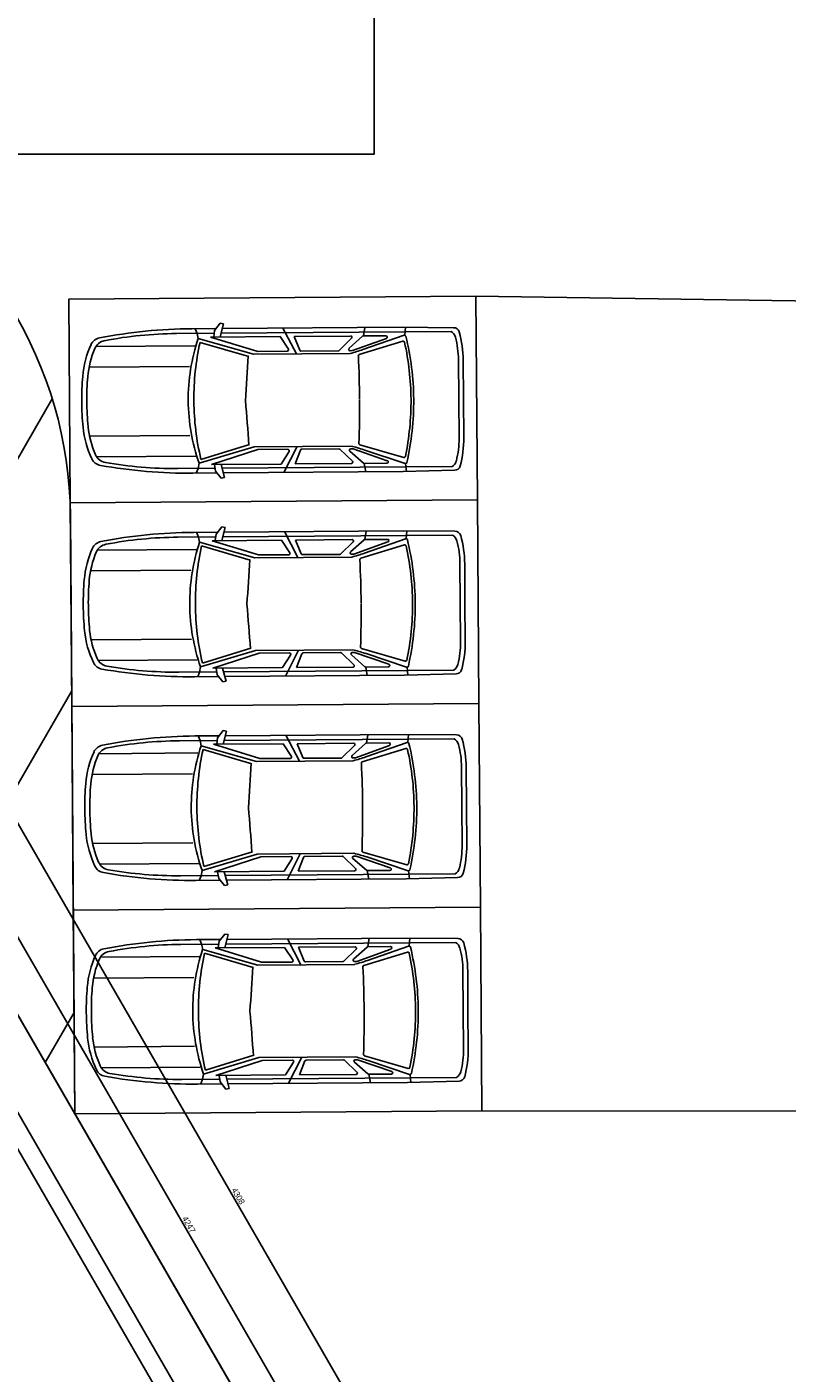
# Model space of a CAD drawing. Header units: millimetres. Extents: x -35 to 343, y 0 to 93.
# Tile 124 of 128: x 313 to 326, y 55 to 77. Entities that reach past the tile are written whole.
import ezdxf

# ---------------------------------------------------------------- set-up
doc = ezdxf.new("R2010")
doc.units = ezdxf.units.MM
doc.layers.add('A-PAREDE', color=5, linetype='Continuous')
doc.layers.add('MURO', color=2, linetype='Continuous', lineweight=0)
doc.styles.add('GULIM', font='Gulim.ttf')
doc.dimstyles.new('GULIM-100', dxfattribs={"dimtxt": 0.1, "dimasz": 0.05, "dimexe": 0.2, "dimexo": 0, "dimgap": 0.025, "dimtad": 1, "dimdec": 0, "dimlfac": 100, "dimzin": 12, "dimdsep": 46, "dimtxsty": 'GULIM', "dimblk": 'OPEN30', "dimcen": 0, "dimclrd": 152, "dimclre": 152, "dimclrt": 152, "dimaunit": 1, "dimadec": 0, "dimazin": 0, "dimtfac": 1.875, "dimtdec": 0, "dimtmove": 2, "dimatfit": 3, "dimldrblk": 'OPEN30', "dimfxl": 0, "dimtolj": 1, "dimtzin": 12, "dimlwd": -1, "dimarcsym": 0})

# ---------------------------------------------------------------- blocks, each defined once
blk = doc.blocks.new('_Open30')
at = {"color": 0, "linetype": 'ByBlock', "lineweight": -2}
for p, q in [((-1, 0.27), (0, 0)), ((0, 0), (-1, -0.27)), ((0, 0), (-1, 0))]:
    blk.add_line(p, q, dxfattribs=at)
blk = doc.blocks.new('*D306')
at = {"layer": 'A-PAREDE', "color": 152, "lineweight": -2, "transparency": 16777216}
for p, q in [((303.851, 75.113), (305.281, 75.939)), ((324.835, 38.187), (326.522, 39.161))]:
    blk.add_line(p, q, dxfattribs=at)
at = {"layer": 'A-PAREDE', "color": 152, "transparency": 16777216}
blk.add_line((305.132, 75.795), (326.324, 39.104), dxfattribs=at)
at = {"layer": 'DEFPOINTS', "color": 0, "transparency": 16777216}
for p in [(303.851, 75.113), (326.349, 39.061), (324.835, 38.187)]:
    blk.add_point(p, dxfattribs=at)
at = {"layer": 'A-PAREDE', "color": 152, "transparency": 16777216, "xscale": 0.05, "yscale": 0.05, "zscale": 0.05}
for p, rotation in [((305.107, 75.838), 120.008841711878), ((326.349, 39.061), 300.0088417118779)]:
    blk.add_blockref('_Open30', p, dxfattribs=dict(at, rotation=rotation))
at = {"layer": 'A-PAREDE', "color": 152, "transparency": 16777216, "insert": (315.794, 57.488), "char_height": 0.1, "attachment_point": 5, "rotation": 300.0088, "style": 'GULIM'}
blk.add_mtext('\\A1;4247', dxfattribs=at)
blk = doc.blocks.new('*D309')
at = {"layer": 'A-PAREDE', "color": 152, "lineweight": -2, "transparency": 16777216}
for p, q in [((303.699, 75.375), (305.945, 76.672)), ((325.249, 38.076), (327.489, 39.37))]:
    blk.add_line(p, q, dxfattribs=at)
at = {"layer": 'A-PAREDE', "color": 152, "transparency": 16777216}
blk.add_line((305.797, 76.529), (327.291, 39.313), dxfattribs=at)
at = {"layer": 'DEFPOINTS', "color": 0, "transparency": 16777216}
for p in [(303.699, 75.375), (327.316, 39.27), (325.249, 38.076)]:
    blk.add_point(p, dxfattribs=at)
at = {"layer": 'A-PAREDE', "color": 152, "transparency": 16777216, "xscale": 0.05, "yscale": 0.05, "zscale": 0.05}
for p, rotation in [((305.772, 76.572), 120.008841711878), ((327.316, 39.27), 300.0088417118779)]:
    blk.add_blockref('_Open30', p, dxfattribs=dict(at, rotation=rotation))
at = {"layer": 'A-PAREDE', "color": 152, "transparency": 16777216, "insert": (316.61, 57.959), "char_height": 0.1, "attachment_point": 5, "rotation": 300.0088, "style": 'GULIM'}
blk.add_mtext('\\A1;4308', dxfattribs=at)
blk = doc.blocks.new('carro-planta')
at = {"color": 1}
for p, q in [((-4.572, 0.884), (-3.94, 0.895)), ((-4.543, 0.838), (-1.718, 0.838)), ((-3.972, 0.797), (-3.981, 0.895)), ((-3.94, 0.895), (-1.733, 0.895)), ((-3.464, 0.791), (-3.482, 0.895)), ((-2.641, 0.577), (-2.477, 0.895)), ((-1.748, 0.953), (-1.707, 0.959)), ((-1.706, 0.791), (-1.748, 0.953)), ((-1.707, 0.959), (-1.638, 0.872)), ((-1.656, 0.895), (-1.359, 0.895)), ((-1.638, 0.872), (-1.626, 0.791)), ((-1.633, 0.838), (-1.168, 0.838)), ((-1.435, 0.774), (-1.423, 0.838)), ((-1.423, 0.838), (-1.399, 0.895)), ((-3.965, 0.796), (-3.458, 0.623)), ((-3.412, 0.563), (-3.949, 0.722)), ((-3.328, 0.612), (-3.747, 0.76)), ((-3.742, 0.791), (-3.464, 0.791)), ((-3.288, 0.64), (-3.454, 0.787)), ((-3.167, 0.616), (-3.319, 0.763)), ((-3.308, 0.791), (-2.614, 0.791)), ((-2.681, 0.622), (-2.614, 0.791)), ((-2.542, 0.637), (-2.442, 0.791)), ((-2.442, 0.791), (-1.587, 0.791)), ((-2.156, 0.612), (-1.587, 0.791)), ((-2.113, 0.577), (-1.435, 0.774)), ((-1.458, 0.727), (-2.055, 0.548)), ((-0.178, 0.687), (-1.394, 0.687)), ((-3.322, 0.611), (-3.299, 0.611)), ((-3.302, 0.577), (-2.113, 0.577)), ((-3.156, 0.611), (-2.696, 0.611)), ((-2.528, 0.611), (-2.161, 0.611)), ((-4.688, 0.009), (-4.688, 0.484)), ((-4.63, 0.009), (-4.63, 0.49)), ((-0.093, 0.432), (-1.325, 0.432)), ((-4.688, 0.009), (-4.688, -0.467)), ((-4.63, 0.009), (-4.63, -0.472)), ((-3.412, 0.009), (-3.412, 0.014)), ((-1.377, 0.009), (-1.377, 0.014)), ((-0.093, -0.414), (-1.325, -0.414)), ((-3.965, -0.779), (-3.458, -0.606)), ((-3.412, -0.546), (-3.949, -0.704)), ((-3.328, -0.595), (-3.747, -0.742)), ((-3.288, -0.623), (-3.454, -0.77)), ((-3.322, -0.594), (-3.299, -0.594)), ((-3.167, -0.599), (-3.319, -0.746)), ((-3.302, -0.559), (-2.113, -0.559)), ((-3.156, -0.594), (-2.696, -0.594)), ((-2.681, -0.604), (-2.614, -0.774)), ((-2.641, -0.559), (-2.477, -0.878)), ((-2.542, -0.619), (-2.442, -0.774)), ((-2.528, -0.594), (-2.161, -0.594)), ((-2.156, -0.595), (-1.587, -0.774)), ((-2.113, -0.559), (-1.435, -0.756)), ((-1.458, -0.71), (-2.055, -0.53)), ((-4.543, -0.82), (-1.718, -0.82)), ((-3.972, -0.779), (-3.981, -0.877)), ((-3.742, -0.774), (-3.464, -0.774)), ((-3.464, -0.774), (-3.482, -0.878)), ((-3.308, -0.774), (-2.614, -0.774)), ((-2.442, -0.774), (-1.587, -0.774)), ((-1.706, -0.774), (-1.748, -0.936)), ((-1.638, -0.855), (-1.626, -0.774)), ((-1.633, -0.82), (-1.168, -0.82)), ((-1.435, -0.756), (-1.423, -0.82)), ((-1.423, -0.82), (-1.399, -0.878)), ((-0.178, -0.669), (-1.394, -0.669)), ((-4.572, -0.867), (-3.94, -0.878)), ((-3.94, -0.878), (-1.733, -0.878)), ((-1.748, -0.936), (-1.707, -0.942)), ((-1.707, -0.942), (-1.638, -0.855)), ((-1.656, -0.878), (-1.359, -0.878))]:
    blk.add_line(p, q, dxfattribs=at)
for centre, radius, start, end in [((-3.361, 0.484), 1.327, 164.805, 180), ((-4.573, 0.813), 0.0707, 88.9138, 164.805), ((-4.485, 0.74), 0.113, 120.581, 165.6582), ((-1.359, -5.346), 6.242, 79.5097, 90), ((-1.168, -4.033), 4.87, 79.5442, 90), ((-3.507, 0.49), 1.123, 165.6582, 180), ((-0.649, 0.003), 3.428, 166.8238, 179.9022), ((-0.649, 0.003), 3.395, 167.9892, 179.9022), ((-3.97, 0.781), 0.0163, 71.1682, 166.8238), ((-3.954, 0.706), 0.0163, 73.5215, 167.9892), ((-3.742, 0.775), 0.0163, 90, 250.6836), ((-3.464, 0.775), 0.0163, 48.3773, 90), ((-3.308, 0.775), 0.0163, 90, 225.8923), ((-4.548, 0.014), 3.171, 0, 12.992), ((-3.735, -0.003), 2.428, 0.2735, 18.6542), ((-0.314, 0.597), 0.163, 23.5086, 79.5442), ((-0.249, 0.65), 0.144, 24.7615, 79.5097), ((-1.2, 0.211), 1.129, 5.3251, 23.5086), ((-1.2, 0.211), 1.191, 5.3251, 24.7615), ((-2.811, 2.521), 2.005, 251.1682, 255.8349), ((-3.417, 0.547), 0.0163, 357.6181, 73.5215), ((9.392, 0.014), 12.804, 177.6181, 180), ((-3.322, 0.628), 0.0163, 250.6836, 270), ((-3.299, 0.628), 0.0163, 270, 48.3773), ((-3.156, 0.628), 0.0163, 225.8923, 270), ((-2.696, 0.628), 0.0163, 270, 338.4911), ((-2.528, 0.628), 0.0163, 147.0848, 270), ((-2.161, 0.628), 0.0163, 270, 287.444), ((24.142, 2.189), 26.242, 183.5692, 184.7655), ((-3.279, 0.017), 3.217, 359.8481, 5.3251), ((-3.279, 0.017), 3.279, 359.8481, 5.3251), ((-0.649, 0.014), 3.428, 180.0978, 193.1762), ((-0.649, 0.014), 3.395, 180.0978, 192.0108), ((9.392, 0.003), 12.804, 180, 182.3819), ((24.142, -2.171), 26.242, 175.2345, 176.4308), ((-4.548, 0.003), 3.171, 347.008, 0), ((-3.735, 0.02), 2.428, 341.3458, 359.7265), ((-3.279, 0), 3.217, 354.6749, 0.1519), ((-3.279, 0), 3.279, 354.6749, 0.1519), ((-1.2, -0.194), 1.129, 336.4914, 354.6749), ((-1.2, -0.194), 1.191, 335.2385, 354.6749), ((-3.361, -0.467), 1.327, 180, 195.195), ((-3.507, -0.472), 1.123, 180, 194.3418), ((-2.811, -2.504), 2.005, 104.1651, 108.8318), ((-3.417, -0.53), 0.0163, 286.4785, 2.3819), ((-3.322, -0.61), 0.0163, 90, 109.3164), ((-3.299, -0.61), 0.0163, 311.6227, 90), ((-3.156, -0.61), 0.0163, 90, 134.1077), ((-2.696, -0.61), 0.0163, 21.5089, 90), ((-2.528, -0.61), 0.0163, 90, 212.9152), ((-2.161, -0.61), 0.0163, 72.556, 90), ((-0.314, -0.579), 0.163, 280.4558, 336.4914), ((-4.573, -0.796), 0.0707, 195.195, 271.0862), ((-4.485, -0.722), 0.113, 194.3418, 239.419), ((-3.97, -0.763), 0.0163, 193.1762, 288.8318), ((-3.954, -0.689), 0.0163, 192.0108, 286.4785), ((-3.742, -0.758), 0.0163, 109.3164, 270), ((-3.464, -0.758), 0.0163, 270, 311.6227), ((-3.308, -0.758), 0.0163, 134.1077, 270), ((-1.359, 5.364), 6.242, 270, 280.4903), ((-1.168, 4.05), 4.87, 270, 280.4558), ((-0.249, -0.632), 0.144, 280.4903, 335.2385)]:
    blk.add_arc(centre, radius, start, end, dxfattribs=at)

msp = doc.modelspace()

# ---------------------------------------------------------------- hatches: boundary and pattern name
h = msp.add_hatch()
h.set_pattern_fill('_USER', color=1, scale=2.692308, angle=60, pattern_type=0)
h.set_pattern_definition([(60, (186.1593, -122.5635), (-2.331607, 1.346154), [])])
h.paths.add_polyline_path([(263.95609, 84.76907), (263.9033, 84.70018), (264.34951, 82.91059, -0.06116576), (264.41465, 82.91859, -0.41421356), (264.68388, 82.64936), (265.52907, 82.64936, -0.02346088), (265.13502, 83.14256)])
h.paths.add_polyline_path([(263.9033, 84.70018), (263.26689, 83.86957), (264.14554, 82.65734, -0.33604975), (264.34951, 82.91059)])
h.paths.add_polyline_path([(265.52907, 82.64936), (264.68388, 82.64936, -0.41421356), (264.41465, 82.38013), (264.41465, 82.29369, 0.22887091), (270.5084, 79.27635), (281.30387, 78.7829), (303.12267, 78.7829), (302.06026, 79.33215, 0.11737763), (299.03496, 80.08359), (270.51901, 80.36222, -0.21314438)])
h.paths.add_polyline_path([(303.12267, 78.7829), (281.30387, 78.7829), (298.73459, 77.98616, -0.11737763), (301.27179, 77.35596), (303.22816, 76.03574), (303.99449, 76.47833), (304.90334, 74.90528), (307.90093, 72.88242, -0.27843453), (310.95326, 67.90997), (311.89076, 62.81133), (313.90904, 59.31806), (313.83567, 69.197, 0.27843453), (310.19614, 75.12602)])
h.paths.add_polyline_path([(265.16883, 82.55186), (266.77508, 82.55186), (266.77508, 83.24536), (265.16883, 83.24536)], flags=9)
h.paths.add_polyline_path([(304.66486, 76.55948), (304.80395, 76.31865), (305.02118, 76.44412), (304.88209, 76.68494)], flags=24)
h.paths.add_polyline_path([(304.93985, 76.07726), (305.07894, 75.83644), (305.29617, 75.9619), (305.15708, 76.20272)], flags=24)

# ---------------------------------------------------------------- linework, layer by layer
at = {"color": 2}
msp.add_line((320.53974, 72.82912), (326.74524, 72.73968), dxfattribs=at)
msp.add_lwpolyline([(313.90909, 59.31186), (313.83567, 69.197, 0.27843453), (310.19614, 75.12602), (302.06026, 79.33215, 0.11737763), (299.03496, 80.08359), (270.51901, 80.36222, -0.23779436), (265.13502, 83.14256), (263.95609, 84.76907)], format="xyb", dxfattribs=at)
msp.add_lwpolyline([(310.10676, 83.92584), (318.85676, 83.92584), (318.85676, 75.17584), (310.10676, 75.17584)], close=True)
for points in [[(320.56469, 69.46383), (320.53974, 72.82912), (313.80916, 72.77923), (313.8341, 69.41393)], [(320.58963, 66.09853), (320.56469, 69.46383), (313.8341, 69.41393), (313.85905, 66.04864)], [(320.61458, 62.73324), (320.58963, 66.09853), (313.85905, 66.04864), (313.884, 62.68335)], [(320.63953, 59.36795), (320.61458, 62.73324), (313.884, 62.68335), (313.90894, 59.31806)]]:
    msp.add_lwpolyline(points, close=True, dxfattribs=at)
at = {"layer": 'A-PAREDE', "color": 252}
for points in [[(326.34662, 37.77711), (299.30239, 22.15755), (276.95026, 60.85878), (303.99449, 76.47833)], [(326.35259, 37.78056), (299.31077, 22.15683), (276.95267, 60.8546), (303.99449, 76.47833)]]:
    msp.add_lwpolyline(points, close=True, dxfattribs=at)
at = {"layer": 'A-PAREDE', "color": 4}
for points in [[(281.46546, 62.52911), (303.6992, 75.37491), (325.24917, 38.07585), (299.60607, 23.26025), (295.02332, 31.19215)], [(281.61694, 62.26683), (303.58846, 74.96113), (324.83539, 38.18659), (299.7168, 23.67403), (295.28557, 31.34367)]]:
    msp.add_lwpolyline(points, dxfattribs=at)
at = {"layer": 'MURO', "color": 2, "linetype": 'ByBlock'}
msp.add_line((320.63953, 59.36795), (326.55251, 59.36795), dxfattribs=at)

# ---------------------------------------------------------------- block references
at = {"color": 2, "xscale": 1.346153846, "yscale": 1.346153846, "zscale": 1.346153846, "rotation": 180.4247153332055}
for p in [(314.02355, 71.09808), (314.04849, 67.73278), (314.07344, 64.36749), (314.09839, 61.0022)]:
    msp.add_blockref('carro-planta', p, dxfattribs=at)

# ---------------------------------------------------------------- dimensions: what is measured, and where the dimension line sits
at = {"layer": 'A-PAREDE'}
for base, p1, p2, picture, middle in [((327.31618, 39.26967), (303.6992, 75.37491), (325.24917, 38.07585), '*D309', (316.61017, 57.95904)), ((326.34873, 39.06063), (303.85072, 75.11266), (324.83539, 38.18659), '*D306', (315.79425, 57.48777))]:
    dim = msp.add_linear_dim(base=base, p1=p1, p2=p2, angle=300.008842, dimstyle='GULIM-100', dxfattribs=at)
    dim.commit()
    dim.dimension.update_dxf_attribs({"geometry": picture, "text_midpoint": middle})

doc.saveas('drawing.dxf')
